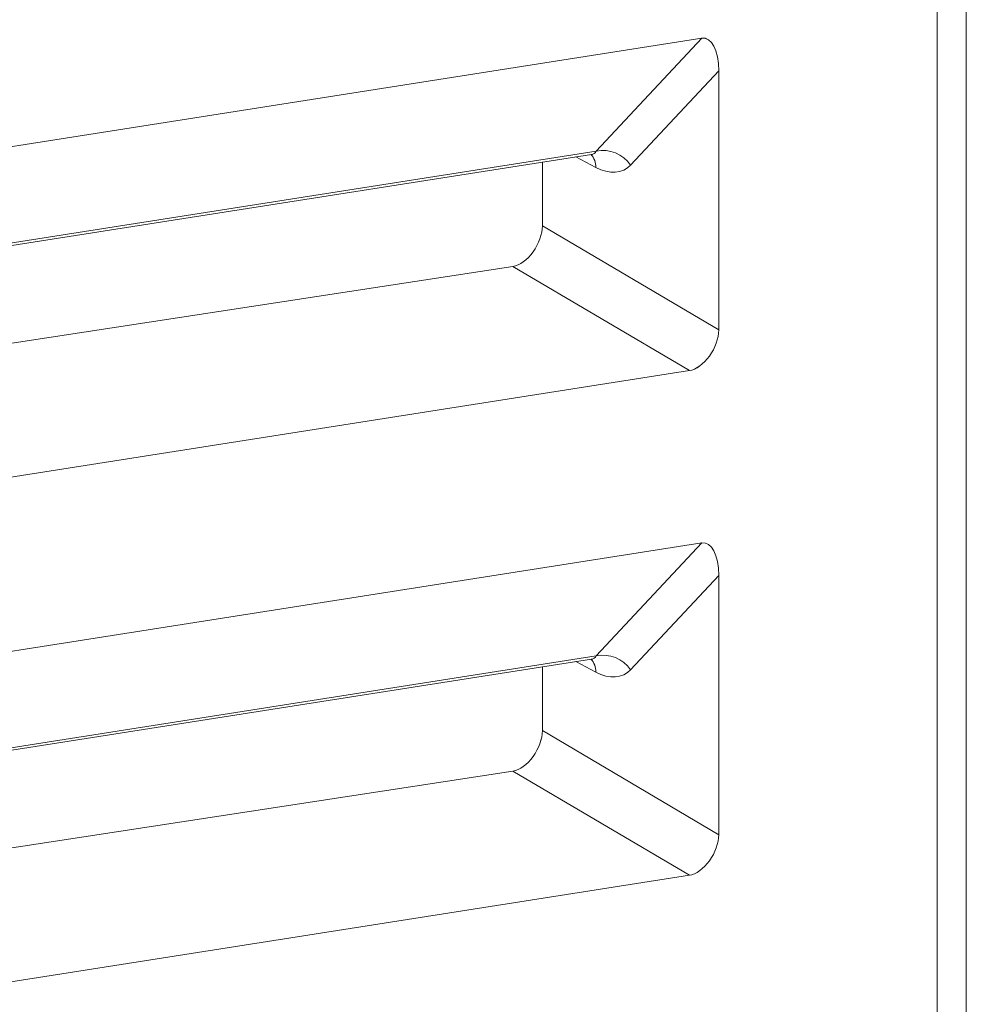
# Model space of a CAD drawing. Header units: millimetres. Extents: x -420 to 420, y -297 to 297.
# Tile 169 of 197: x 287 to 296, y 143 to 152. Entities that reach past the tile are written whole.
import ezdxf

# ---------------------------------------------------------------- set-up
doc = ezdxf.new("R2010")
doc.units = ezdxf.units.MM
doc.header["$MEASUREMENT"] = 0
doc.layers.add('layer 1', color=7, linetype='Continuous')

msp = doc.modelspace()

# ---------------------------------------------------------------- linework, layer by layer
at = {"layer": 'layer 1', "color": 7, "lineweight": 9}
for points in [[(295.864, 126.2603), (295.864, 126.2603), (295.864, 157.9377), (295.864, 157.9377)], [(296.1481, 126.0962), (296.1481, 126.0962), (296.1481, 157.7736), (296.1481, 157.7736)], [(279.6649, 151.6802), (279.6649, 151.6802), (293.4469, 153.8438), (293.4469, 153.8438)], [(280.1965, 150.0641), (280.1965, 150.0641), (293.5673, 152.1632), (293.5673, 152.1632)], [(292.5376, 151.0613), (292.5376, 151.0613), (293.5673, 152.1632), (293.5673, 152.1632)], [(293.7326, 151.8459), (293.7326, 152.0467), (293.6642, 152.1783), (293.5673, 152.1632)], [(293.7326, 151.8459), (293.7326, 152.0467), (293.6642, 152.1783), (293.5673, 152.1632)], [(293.7326, 151.8459), (293.7326, 152.0467), (293.6642, 152.1783), (293.5673, 152.1632)], [(293.7326, 151.8459), (293.7326, 152.0467), (293.6642, 152.1783), (293.5673, 152.1632)], [(293.7326, 151.8459), (293.7326, 152.0467), (293.6642, 152.1783), (293.5673, 152.1632)], [(293.7326, 151.8459), (293.7326, 152.0467), (293.6642, 152.1783), (293.5673, 152.1632)], [(293.7326, 151.8459), (293.7326, 152.0467), (293.6642, 152.1783), (293.5673, 152.1632)], [(293.7326, 151.8459), (293.7326, 152.0467), (293.6642, 152.1783), (293.5673, 152.1632)], [(293.7326, 151.8459), (293.7326, 152.0467), (293.6642, 152.1783), (293.5673, 152.1632)], [(293.7326, 151.8459), (293.7326, 152.0467), (293.6642, 152.1783), (293.5673, 152.1632)], [(293.7326, 151.8459), (293.7326, 152.0467), (293.6642, 152.1783), (293.5673, 152.1632)], [(293.7326, 151.8459), (293.7326, 152.0467), (293.6642, 152.1783), (293.5673, 152.1632)], [(293.7326, 151.8459), (293.7326, 152.0467), (293.6642, 152.1783), (293.5673, 152.1632)], [(293.7326, 151.8459), (293.7326, 152.0467), (293.6642, 152.1783), (293.5673, 152.1632)], [(293.7326, 151.8459), (293.7326, 152.0467), (293.6642, 152.1783), (293.5673, 152.1632)], [(293.7326, 151.8459), (293.7326, 152.0467), (293.6642, 152.1783), (293.5673, 152.163)], [(293.7326, 151.8459), (293.7326, 152.0467), (293.6642, 152.1783), (293.5673, 152.163)], [(293.7326, 151.8459), (293.7326, 152.0467), (293.6642, 152.1783), (293.5673, 152.163)], [(293.7326, 151.8459), (293.7326, 152.0467), (293.6642, 152.1783), (293.5673, 152.163)], [(293.7326, 151.8459), (293.7326, 152.0467), (293.6642, 152.1783), (293.5673, 152.163)], [(293.7326, 151.8459), (293.7326, 152.0467), (293.6642, 152.1783), (293.5673, 152.163)], [(293.5673, 152.1632), (293.5673, 152.1632), (293.5673, 152.163), (293.5673, 152.163)], [(293.7326, 151.8459), (293.7326, 151.8459), (292.8735, 150.9265), (292.8735, 150.9265)], [(293.7326, 149.3178), (293.7326, 149.3178), (293.7326, 151.8459), (293.7326, 151.8459)], [(293.7326, 151.8459), (293.7326, 151.8459), (293.7326, 151.8459), (293.7326, 151.8459)], [(279.5666, 149.0251), (279.5666, 149.0251), (292.5376, 151.0613), (292.5376, 151.0613)], [(292.4913, 151.0302), (292.512, 151.0334), (292.5277, 151.044), (292.5376, 151.0613)], [(292.4913, 151.0302), (292.512, 151.0334), (292.5277, 151.044), (292.5376, 151.0613)], [(292.4913, 151.0302), (292.512, 151.0334), (292.5277, 151.044), (292.5376, 151.0613)], [(292.4913, 151.0302), (292.512, 151.0334), (292.5277, 151.044), (292.5376, 151.0613)], [(292.4913, 151.0302), (292.512, 151.0334), (292.5277, 151.044), (292.5376, 151.0613)], [(292.4913, 151.0302), (292.512, 151.0334), (292.5277, 151.044), (292.5376, 151.0613)], [(292.4913, 151.0302), (292.512, 151.0334), (292.5277, 151.044), (292.5376, 151.0613)], [(292.4913, 151.0302), (292.512, 151.0334), (292.5277, 151.044), (292.5376, 151.0613)], [(292.4913, 151.0302), (292.512, 151.0334), (292.5277, 151.044), (292.5376, 151.0613)], [(292.4913, 151.0302), (292.512, 151.0334), (292.5277, 151.044), (292.5376, 151.0613)], [(292.4913, 151.0302), (292.512, 151.0334), (292.5277, 151.044), (292.5376, 151.0613)], [(292.4913, 151.0302), (292.512, 151.0334), (292.5277, 151.044), (292.5376, 151.0613)], [(292.4913, 151.0302), (292.512, 151.0334), (292.5277, 151.044), (292.5376, 151.0613)], [(292.4913, 151.0302), (292.512, 151.0334), (292.5277, 151.044), (292.5376, 151.0613)], [(292.4913, 151.0302), (292.512, 151.0334), (292.5277, 151.044), (292.5376, 151.0613)], [(292.4913, 151.0302), (292.512, 151.0334), (292.5277, 151.044), (292.5376, 151.0613)], [(292.4913, 151.0302), (292.512, 151.0334), (292.5277, 151.044), (292.5376, 151.0613)], [(292.4913, 151.0302), (292.512, 151.0334), (292.5277, 151.044), (292.5376, 151.0613)], [(292.4913, 151.0302), (292.512, 151.0334), (292.5277, 151.044), (292.5376, 151.0613)], [(292.4913, 151.0302), (292.512, 151.0334), (292.5277, 151.044), (292.5376, 151.0613)], [(292.4913, 151.0302), (292.512, 151.0334), (292.5277, 151.044), (292.5376, 151.0613)], [(292.8735, 150.9265), (292.7987, 151.0348), (292.6665, 151.088), (292.5376, 151.0613)], [(292.5376, 151.0613), (292.5376, 151.0613), (292.5376, 151.0613), (292.5376, 151.0613)], [(279.5624, 149.0006), (279.5624, 149.0006), (292.4913, 151.0302), (292.4913, 151.0302)], [(292.0123, 150.9551), (292.0123, 150.9551), (292.0123, 150.3328), (292.0123, 150.3328)], [(292.5325, 150.9036), (292.5325, 150.9036), (292.338, 151.0062), (292.338, 151.0062)], [(292.5325, 150.9036), (292.5351, 150.9502), (292.5184, 150.9956), (292.4865, 151.0294)], [(292.4913, 151.0302), (292.4913, 151.0302), (292.4913, 151.0302), (292.4913, 151.0302)], [(292.5325, 150.9036), (292.6677, 150.8324), (292.7935, 150.8409), (292.8735, 150.9265)], [(292.5325, 150.9036), (292.6677, 150.8324), (292.7935, 150.8409), (292.8735, 150.9265)], [(292.5325, 150.9036), (292.6677, 150.8324), (292.7935, 150.8409), (292.8735, 150.9265)], [(292.5325, 150.9036), (292.6677, 150.8324), (292.7935, 150.8409), (292.8735, 150.9265)], [(292.5325, 150.9036), (292.6677, 150.8324), (292.7935, 150.8409), (292.8735, 150.9265)], [(292.5325, 150.9036), (292.6677, 150.8324), (292.7935, 150.8409), (292.8735, 150.9265)], [(292.5325, 150.9036), (292.6677, 150.8324), (292.7935, 150.8409), (292.8735, 150.9265)], [(292.5325, 150.9036), (292.6677, 150.8324), (292.7935, 150.8409), (292.8735, 150.9265)], [(292.5325, 150.9036), (292.6677, 150.8324), (292.7935, 150.8409), (292.8735, 150.9265)], [(292.5325, 150.9036), (292.6677, 150.8324), (292.7935, 150.8409), (292.8735, 150.9265)], [(292.5325, 150.9036), (292.6677, 150.8324), (292.7935, 150.8409), (292.8735, 150.9265)], [(292.5325, 150.9036), (292.6677, 150.8324), (292.7935, 150.8409), (292.8735, 150.9265)], [(292.5325, 150.9036), (292.6677, 150.8324), (292.7935, 150.8409), (292.8735, 150.9265)], [(292.5325, 150.9036), (292.6677, 150.8324), (292.7935, 150.8409), (292.8735, 150.9265)], [(292.5325, 150.9036), (292.6677, 150.8324), (292.7935, 150.8409), (292.8735, 150.9265)], [(292.5325, 150.9036), (292.6677, 150.8324), (292.7935, 150.8409), (292.8735, 150.9265)], [(292.5325, 150.9036), (292.6677, 150.8324), (292.7935, 150.8409), (292.8735, 150.9265)], [(292.5325, 150.9036), (292.6677, 150.8324), (292.7935, 150.8409), (292.8735, 150.9265)], [(292.5325, 150.9036), (292.6677, 150.8324), (292.7935, 150.8409), (292.8735, 150.9265)], [(292.5325, 150.9036), (292.6677, 150.8324), (292.7935, 150.8409), (292.8735, 150.9265)], [(292.5325, 150.9036), (292.6677, 150.8324), (292.7935, 150.8409), (292.8735, 150.9265)], [(292.5325, 150.9036), (292.5325, 150.9036), (292.5325, 150.9036), (292.5325, 150.9036)], [(292.8735, 150.9265), (292.8735, 150.9265), (292.8735, 150.9265), (292.8735, 150.9265)], [(292.0123, 150.3328), (292.0123, 150.3328), (293.7326, 149.3178), (293.7326, 149.3178)], [(292.0123, 150.3328), (292.0123, 150.3328), (292.0123, 150.3328), (292.0123, 150.3328)], [(291.9209, 150.0791), (291.9209, 150.0791), (291.9209, 150.079), (291.9209, 150.079)], [(291.7248, 149.9376), (291.7248, 149.9376), (279.5249, 148.0709), (279.5249, 148.0709)], [(293.4469, 148.9216), (293.4469, 148.9216), (291.7248, 149.9376), (291.7248, 149.9376)], [(291.7248, 149.9376), (291.7248, 149.9376), (291.7248, 149.9376), (291.7248, 149.9376)], [(293.7326, 149.3178), (293.7326, 149.3178), (293.7326, 149.3178), (293.7326, 149.3178)], [(293.6419, 149.0638), (293.6419, 149.0638), (293.6419, 149.0638), (293.6419, 149.0638)], [(279.6649, 146.7582), (279.6649, 146.7582), (293.4469, 148.9216), (293.4469, 148.9216)], [(293.4469, 148.9216), (293.4469, 148.9216), (293.4469, 148.9216), (293.4469, 148.9216)], [(280.1965, 145.1421), (280.1965, 145.1421), (293.5673, 147.2412), (293.5673, 147.2412)], [(292.5376, 146.1394), (292.5376, 146.1394), (293.5673, 147.2412), (293.5673, 147.2412)], [(293.7326, 146.924), (293.7326, 147.1246), (293.6642, 147.2563), (293.5673, 147.2412)], [(293.7326, 146.924), (293.7326, 147.1246), (293.6642, 147.2563), (293.5673, 147.241)], [(293.7326, 146.924), (293.7326, 147.1246), (293.6642, 147.2563), (293.5673, 147.241)], [(293.7326, 146.924), (293.7326, 147.1246), (293.6642, 147.2563), (293.5673, 147.241)], [(293.7326, 146.924), (293.7326, 147.1246), (293.6642, 147.2563), (293.5673, 147.241)], [(293.7326, 146.924), (293.7326, 147.1246), (293.6642, 147.2563), (293.5673, 147.241)], [(293.7326, 146.924), (293.7326, 147.1246), (293.6642, 147.2563), (293.5673, 147.241)], [(293.7326, 146.924), (293.7326, 147.1246), (293.6642, 147.2563), (293.5673, 147.241)], [(293.7326, 146.9238), (293.7326, 147.1246), (293.6642, 147.2563), (293.5673, 147.241)], [(293.7326, 146.9238), (293.7326, 147.1246), (293.6642, 147.2563), (293.5673, 147.241)], [(293.7326, 146.9238), (293.7326, 147.1246), (293.6642, 147.2563), (293.5673, 147.241)], [(293.7326, 146.9238), (293.7326, 147.1246), (293.6642, 147.2563), (293.5673, 147.241)], [(293.7326, 146.9238), (293.7326, 147.1246), (293.6642, 147.2563), (293.5673, 147.241)], [(293.7326, 146.9238), (293.7326, 147.1246), (293.6642, 147.2563), (293.5673, 147.241)], [(293.7326, 146.9238), (293.7326, 147.1246), (293.6642, 147.2563), (293.5673, 147.241)], [(293.7326, 146.9238), (293.7326, 147.1246), (293.6642, 147.2563), (293.5673, 147.241)], [(293.7326, 146.9238), (293.7326, 147.1246), (293.6642, 147.2563), (293.5673, 147.241)], [(293.7326, 146.9238), (293.7326, 147.1246), (293.6642, 147.2563), (293.5673, 147.241)], [(293.7326, 146.9238), (293.7326, 147.1246), (293.6642, 147.2563), (293.5673, 147.241)], [(293.7326, 146.9238), (293.7326, 147.1246), (293.6642, 147.2563), (293.5673, 147.241)], [(293.7326, 146.9238), (293.7326, 147.1246), (293.6642, 147.2563), (293.5673, 147.241)], [(293.5673, 147.2412), (293.5673, 147.2412), (293.5673, 147.241), (293.5673, 147.241)], [(293.7326, 146.924), (293.7326, 146.924), (292.8735, 146.0045), (292.8735, 146.0045)], [(293.7326, 144.3959), (293.7326, 144.3959), (293.7326, 146.924), (293.7326, 146.924)], [(293.7326, 146.924), (293.7326, 146.924), (293.7326, 146.9238), (293.7326, 146.9238)], [(292.8735, 146.0045), (292.7987, 146.1127), (292.6665, 146.1659), (292.5376, 146.1394)], [(279.5624, 144.0786), (279.5624, 144.0786), (292.4913, 146.1081), (292.4913, 146.1081)], [(279.5666, 144.103), (279.5666, 144.103), (292.5376, 146.1394), (292.5376, 146.1394)], [(292.5325, 145.9816), (292.5325, 145.9816), (292.338, 146.084), (292.338, 146.084)], [(292.5325, 145.9816), (292.5351, 146.028), (292.5184, 146.0736), (292.4865, 146.1074)], [(292.4913, 146.1081), (292.512, 146.1114), (292.5277, 146.122), (292.5376, 146.1394)], [(292.4913, 146.1081), (292.512, 146.1114), (292.5277, 146.122), (292.5376, 146.1394)], [(292.4913, 146.1081), (292.512, 146.1114), (292.5277, 146.122), (292.5376, 146.1394)], [(292.4913, 146.1081), (292.512, 146.1114), (292.5277, 146.122), (292.5376, 146.1394)], [(292.4913, 146.1081), (292.512, 146.1114), (292.5277, 146.122), (292.5376, 146.1394)], [(292.4913, 146.1081), (292.512, 146.1114), (292.5277, 146.122), (292.5376, 146.1394)], [(292.4913, 146.1081), (292.512, 146.1114), (292.5277, 146.122), (292.5376, 146.1394)], [(292.4913, 146.1081), (292.512, 146.1114), (292.5277, 146.122), (292.5376, 146.1394)], [(292.4913, 146.1081), (292.512, 146.1114), (292.5277, 146.122), (292.5376, 146.1394)], [(292.4913, 146.1081), (292.512, 146.1114), (292.5277, 146.122), (292.5376, 146.1394)], [(292.4913, 146.1081), (292.512, 146.1114), (292.5277, 146.122), (292.5376, 146.1394)], [(292.4913, 146.1081), (292.512, 146.1114), (292.5277, 146.122), (292.5376, 146.1394)], [(292.4913, 146.1081), (292.512, 146.1114), (292.5277, 146.122), (292.5376, 146.1394)], [(292.4913, 146.1081), (292.512, 146.1114), (292.5277, 146.122), (292.5376, 146.1394)], [(292.4913, 146.1081), (292.512, 146.1114), (292.5277, 146.122), (292.5376, 146.1394)], [(292.4913, 146.1081), (292.512, 146.1114), (292.5277, 146.122), (292.5376, 146.1394)], [(292.4913, 146.1081), (292.512, 146.1114), (292.5277, 146.122), (292.5376, 146.1394)], [(292.4913, 146.1081), (292.512, 146.1114), (292.5277, 146.122), (292.5376, 146.1394)], [(292.4913, 146.1081), (292.512, 146.1114), (292.5277, 146.122), (292.5376, 146.1394)], [(292.4913, 146.1081), (292.512, 146.1114), (292.5277, 146.122), (292.5376, 146.1394)], [(292.4913, 146.1081), (292.512, 146.1114), (292.5277, 146.122), (292.5376, 146.1394)], [(292.4913, 146.1081), (292.4913, 146.1081), (292.4913, 146.1081), (292.4913, 146.1081)], [(292.5376, 146.1394), (292.5376, 146.1394), (292.5376, 146.1394), (292.5376, 146.1394)], [(292.0123, 146.033), (292.0123, 146.033), (292.0123, 145.4107), (292.0123, 145.4107)], [(292.5325, 145.9816), (292.6677, 145.9104), (292.7935, 145.9189), (292.8735, 146.0045)], [(292.5325, 145.9816), (292.6677, 145.9104), (292.7935, 145.9189), (292.8735, 146.0045)], [(292.5325, 145.9816), (292.6677, 145.9104), (292.7935, 145.9189), (292.8735, 146.0045)], [(292.5325, 145.9816), (292.6677, 145.9104), (292.7935, 145.9189), (292.8735, 146.0045)], [(292.5325, 145.9816), (292.6677, 145.9104), (292.7935, 145.9189), (292.8735, 146.0045)], [(292.5325, 145.9816), (292.6677, 145.9104), (292.7935, 145.9189), (292.8735, 146.0045)], [(292.5325, 145.9816), (292.6677, 145.9104), (292.7935, 145.9189), (292.8735, 146.0045)], [(292.5325, 145.9816), (292.6677, 145.9104), (292.7935, 145.9189), (292.8735, 146.0045)], [(292.5325, 145.9816), (292.6677, 145.9102), (292.7935, 145.9189), (292.8735, 146.0045)], [(292.5325, 145.9816), (292.6677, 145.9102), (292.7935, 145.9189), (292.8735, 146.0045)], [(292.5325, 145.9816), (292.6677, 145.9102), (292.7935, 145.9189), (292.8735, 146.0045)], [(292.5325, 145.9816), (292.6677, 145.9102), (292.7935, 145.9187), (292.8735, 146.0045)], [(292.5325, 145.9816), (292.6677, 145.9102), (292.7935, 145.9187), (292.8735, 146.0045)], [(292.5325, 145.9816), (292.6677, 145.9102), (292.7935, 145.9187), (292.8735, 146.0045)], [(292.5325, 145.9816), (292.6677, 145.9102), (292.7935, 145.9187), (292.8735, 146.0045)], [(292.5325, 145.9816), (292.6677, 145.9102), (292.7935, 145.9187), (292.8735, 146.0045)], [(292.5325, 145.9816), (292.6677, 145.9102), (292.7935, 145.9187), (292.8735, 146.0045)], [(292.5325, 145.9816), (292.6677, 145.9102), (292.7935, 145.9187), (292.8735, 146.0045)], [(292.5325, 145.9816), (292.6677, 145.9102), (292.7935, 145.9187), (292.8735, 146.0045)], [(292.5325, 145.9816), (292.6677, 145.9102), (292.7935, 145.9187), (292.8735, 146.0045)], [(292.5325, 145.9816), (292.6677, 145.9102), (292.7935, 145.9187), (292.8735, 146.0045)], [(292.5325, 145.9816), (292.5325, 145.9816), (292.5325, 145.9816), (292.5325, 145.9816)], [(292.8735, 146.0045), (292.8735, 146.0045), (292.8735, 146.0045), (292.8735, 146.0045)], [(292.0123, 145.4107), (292.0123, 145.4107), (293.7326, 144.3959), (293.7326, 144.3959)], [(292.0123, 145.4107), (292.0123, 145.4107), (292.0123, 145.4107), (292.0123, 145.4107)], [(291.9209, 145.1572), (291.9209, 145.1572), (291.9209, 145.1569), (291.9209, 145.1569)], [(291.7248, 145.0155), (291.7248, 145.0155), (279.5249, 143.1489), (279.5249, 143.1489)], [(293.4469, 143.9996), (293.4469, 143.9996), (291.7248, 145.0155), (291.7248, 145.0155)], [(291.7248, 145.0155), (291.7248, 145.0155), (291.7248, 145.0153), (291.7248, 145.0153)], [(293.7326, 144.3959), (293.7326, 144.3959), (293.7326, 144.3959), (293.7326, 144.3959)], [(293.6419, 144.1419), (293.6419, 144.1419), (293.6419, 144.1419), (293.6419, 144.1419)], [(279.6649, 141.8359), (279.6649, 141.8359), (293.4469, 143.9996), (293.4469, 143.9996)], [(293.4469, 143.9996), (293.4469, 143.9996), (293.4469, 143.9996), (293.4469, 143.9996)]]:
    msp.add_open_spline(points, degree=3, dxfattribs=at)
for points in [[(292.4869, 151.0275), (292.4955, 151.0285), (292.5041, 151.0295), (292.5002, 151.0307), (292.5002, 151.0307), (292.5002, 151.0307), (292.4999, 151.0307), (292.4999, 151.0307)], [(291.7248, 149.9376), (291.7904, 149.9476), (291.8638, 150.0004), (291.9209, 150.0791), (291.9209, 150.0791), (291.9781, 150.1579), (292.0123, 150.2526), (292.0123, 150.3328)], [(291.7248, 149.9376), (291.7904, 149.9476), (291.8638, 150.0004), (291.9209, 150.0791), (291.9209, 150.0791), (291.9781, 150.1579), (292.0123, 150.2526), (292.0123, 150.3328)], [(291.7248, 149.9376), (291.7904, 149.9476), (291.8638, 150.0004), (291.9209, 150.0791), (291.9209, 150.0791), (291.9781, 150.1579), (292.0123, 150.2526), (292.0123, 150.3328)], [(291.7248, 149.9376), (291.7904, 149.9476), (291.8638, 150.0004), (291.9209, 150.0791), (291.9209, 150.0791), (291.9781, 150.1579), (292.0123, 150.2526), (292.0123, 150.3328)], [(291.7248, 149.9376), (291.7904, 149.9476), (291.8638, 150.0004), (291.9209, 150.0791), (291.9209, 150.0791), (291.9781, 150.1579), (292.0123, 150.2526), (292.0123, 150.3328)], [(291.7248, 149.9376), (291.7904, 149.9476), (291.8638, 150.0004), (291.9209, 150.0791), (291.9209, 150.0791), (291.9781, 150.1578), (292.0123, 150.2526), (292.0123, 150.3328)], [(291.7248, 149.9376), (291.7904, 149.9476), (291.8638, 150.0004), (291.9209, 150.0791), (291.9209, 150.0791), (291.9781, 150.1578), (292.0123, 150.2526), (292.0123, 150.3328)], [(291.7248, 149.9376), (291.7904, 149.9476), (291.8638, 150.0004), (291.9209, 150.0791), (291.9209, 150.0791), (291.9781, 150.1578), (292.0123, 150.2526), (292.0123, 150.3328)], [(291.7248, 149.9376), (291.7904, 149.9476), (291.8638, 150.0004), (291.9209, 150.0791), (291.9209, 150.0791), (291.9781, 150.1578), (292.0123, 150.2526), (292.0123, 150.3328)], [(291.7248, 149.9376), (291.7904, 149.9476), (291.8638, 150.0004), (291.9209, 150.0791), (291.9209, 150.0791), (291.9781, 150.1578), (292.0123, 150.2526), (292.0123, 150.3328)], [(291.7248, 149.9376), (291.7904, 149.9476), (291.8638, 150.0004), (291.9209, 150.0791), (291.9209, 150.0791), (291.9781, 150.1578), (292.0123, 150.2526), (292.0123, 150.3328)], [(291.7248, 149.9376), (291.7904, 149.9476), (291.8638, 150.0004), (291.9209, 150.0791), (291.9209, 150.0791), (291.9781, 150.1578), (292.0123, 150.2526), (292.0123, 150.3328)], [(291.7248, 149.9376), (291.7904, 149.9476), (291.8638, 150.0004), (291.9209, 150.0791), (291.9209, 150.0791), (291.9781, 150.1578), (292.0123, 150.2526), (292.0123, 150.3328)], [(291.7248, 149.9376), (291.7904, 149.9476), (291.8638, 150.0004), (291.9209, 150.0791), (291.9209, 150.0791), (291.9781, 150.1578), (292.0123, 150.2526), (292.0123, 150.3328)], [(291.7248, 149.9376), (291.7904, 149.9476), (291.8638, 150.0004), (291.9209, 150.0791), (291.9209, 150.0791), (291.9781, 150.1578), (292.0123, 150.2526), (292.0123, 150.3328)], [(291.7248, 149.9376), (291.7904, 149.9476), (291.8638, 150.0004), (291.9209, 150.0791), (291.9209, 150.0791), (291.9781, 150.1578), (292.0123, 150.2526), (292.0123, 150.3328)], [(291.7248, 149.9376), (291.7904, 149.9476), (291.8638, 150.0004), (291.9209, 150.0791), (291.9209, 150.0791), (291.9781, 150.1578), (292.0123, 150.2526), (292.0123, 150.3328)], [(291.7248, 149.9376), (291.7904, 149.9476), (291.8638, 150.0004), (291.9209, 150.0791), (291.9209, 150.0791), (291.9781, 150.1578), (292.0123, 150.2526), (292.0123, 150.3328)], [(291.7248, 149.9376), (291.7904, 149.9476), (291.8638, 150.0004), (291.9209, 150.0791), (291.9209, 150.0791), (291.9781, 150.1578), (292.0123, 150.2526), (292.0123, 150.3328)], [(291.7248, 149.9376), (291.7904, 149.9476), (291.8638, 150.0004), (291.9209, 150.0791), (291.9209, 150.0791), (291.9781, 150.1578), (292.0123, 150.2524), (292.0123, 150.3328)], [(291.7248, 149.9376), (291.7904, 149.9476), (291.8638, 150.0004), (291.9209, 150.079), (291.9209, 150.079), (291.9781, 150.1578), (292.0123, 150.2524), (292.0123, 150.3328)], [(293.4469, 148.9216), (293.5123, 148.9318), (293.585, 148.9851), (293.6419, 149.0638), (293.6419, 149.0638), (293.6989, 149.1428), (293.7326, 149.2376), (293.7326, 149.3178)], [(293.4469, 148.9216), (293.5123, 148.9318), (293.585, 148.9851), (293.6419, 149.0638), (293.6419, 149.0638), (293.6989, 149.1428), (293.7326, 149.2376), (293.7326, 149.3178)], [(293.4469, 148.9216), (293.5123, 148.9318), (293.585, 148.9851), (293.6419, 149.0638), (293.6419, 149.0638), (293.6989, 149.1428), (293.7326, 149.2376), (293.7326, 149.3178)], [(293.4469, 148.9216), (293.5123, 148.9318), (293.585, 148.9851), (293.6419, 149.0638), (293.6419, 149.0638), (293.6989, 149.1428), (293.7326, 149.2376), (293.7326, 149.3178)], [(293.4469, 148.9216), (293.5123, 148.9318), (293.585, 148.9851), (293.6419, 149.0638), (293.6419, 149.0638), (293.6989, 149.1428), (293.7326, 149.2376), (293.7326, 149.3178)], [(293.4469, 148.9216), (293.5123, 148.9318), (293.585, 148.9851), (293.6419, 149.0638), (293.6419, 149.0638), (293.6989, 149.1428), (293.7326, 149.2376), (293.7326, 149.3178)], [(293.4469, 148.9216), (293.5123, 148.9318), (293.585, 148.9851), (293.6419, 149.0638), (293.6419, 149.0638), (293.6989, 149.1428), (293.7326, 149.2376), (293.7326, 149.3178)], [(293.4469, 148.9216), (293.5123, 148.9318), (293.585, 148.9848), (293.6419, 149.0638), (293.6419, 149.0638), (293.6989, 149.1428), (293.7326, 149.2376), (293.7326, 149.3178)], [(293.4469, 148.9216), (293.5123, 148.9318), (293.585, 148.9848), (293.6419, 149.0638), (293.6419, 149.0638), (293.6989, 149.1428), (293.7326, 149.2376), (293.7326, 149.3178)], [(293.4469, 148.9216), (293.5123, 148.9318), (293.585, 148.9848), (293.6419, 149.0638), (293.6419, 149.0638), (293.6989, 149.1428), (293.7326, 149.2376), (293.7326, 149.3178)], [(293.4469, 148.9216), (293.5123, 148.9318), (293.585, 148.9848), (293.6419, 149.0638), (293.6419, 149.0638), (293.6989, 149.1428), (293.7326, 149.2376), (293.7326, 149.3178)], [(293.4469, 148.9216), (293.5123, 148.9318), (293.585, 148.9848), (293.6419, 149.0638), (293.6419, 149.0638), (293.6989, 149.1428), (293.7326, 149.2375), (293.7326, 149.3178)], [(293.4469, 148.9216), (293.5123, 148.9318), (293.585, 148.9848), (293.6419, 149.0638), (293.6419, 149.0638), (293.6989, 149.1428), (293.7326, 149.2375), (293.7326, 149.3178)], [(293.4469, 148.9216), (293.5123, 148.9318), (293.585, 148.9848), (293.6419, 149.0638), (293.6419, 149.0638), (293.6989, 149.1428), (293.7326, 149.2375), (293.7326, 149.3178)], [(293.4469, 148.9216), (293.5123, 148.9318), (293.585, 148.9848), (293.6419, 149.0638), (293.6419, 149.0638), (293.6989, 149.1428), (293.7326, 149.2375), (293.7326, 149.3178)], [(293.4469, 148.9216), (293.5123, 148.9318), (293.585, 148.9848), (293.6419, 149.0638), (293.6419, 149.0638), (293.6989, 149.1428), (293.7326, 149.2375), (293.7326, 149.3178)], [(293.4469, 148.9216), (293.5123, 148.9318), (293.585, 148.9848), (293.6419, 149.0638), (293.6419, 149.0638), (293.6989, 149.1428), (293.7326, 149.2375), (293.7326, 149.3178)], [(293.4469, 148.9216), (293.5123, 148.9318), (293.585, 148.9848), (293.6419, 149.0638), (293.6419, 149.0638), (293.6989, 149.1428), (293.7326, 149.2375), (293.7326, 149.3178)], [(293.4469, 148.9216), (293.5123, 148.9318), (293.585, 148.9848), (293.6419, 149.0638), (293.6419, 149.0638), (293.6989, 149.1428), (293.7326, 149.2375), (293.7326, 149.3178)], [(293.4469, 148.9216), (293.5123, 148.9318), (293.585, 148.9848), (293.6419, 149.0638), (293.6419, 149.0638), (293.6989, 149.1428), (293.7326, 149.2375), (293.7326, 149.3178)], [(293.4469, 148.9216), (293.5123, 148.9318), (293.585, 148.9848), (293.6419, 149.0638), (293.6419, 149.0638), (293.6989, 149.1428), (293.7326, 149.2375), (293.7326, 149.3178)], [(292.4869, 146.1056), (292.4955, 146.1066), (292.5041, 146.1076), (292.5002, 146.1088), (292.5002, 146.1088), (292.5002, 146.1088), (292.4999, 146.1088), (292.4999, 146.1088)], [(291.7248, 145.0155), (291.7904, 145.0255), (291.8638, 145.0784), (291.9209, 145.1572), (291.9209, 145.1572), (291.9781, 145.2357), (292.0123, 145.3305), (292.0123, 145.4107)], [(291.7248, 145.0155), (291.7904, 145.0255), (291.8638, 145.0784), (291.9209, 145.1572), (291.9209, 145.1572), (291.9781, 145.2357), (292.0123, 145.3305), (292.0123, 145.4107)], [(291.7248, 145.0155), (291.7904, 145.0255), (291.8638, 145.0784), (291.9209, 145.1572), (291.9209, 145.1572), (291.9781, 145.2357), (292.0123, 145.3305), (292.0123, 145.4107)], [(291.7248, 145.0155), (291.7904, 145.0255), (291.8638, 145.0784), (291.9209, 145.1572), (291.9209, 145.1572), (291.9781, 145.2357), (292.0123, 145.3305), (292.0123, 145.4107)], [(291.7248, 145.0155), (291.7904, 145.0255), (291.8638, 145.0784), (291.9209, 145.1572), (291.9209, 145.1572), (291.9781, 145.2357), (292.0123, 145.3305), (292.0123, 145.4107)], [(291.7248, 145.0155), (291.7904, 145.0255), (291.8638, 145.0784), (291.9209, 145.1572), (291.9209, 145.1572), (291.9781, 145.2357), (292.0123, 145.3305), (292.0123, 145.4107)], [(291.7248, 145.0155), (291.7904, 145.0255), (291.8638, 145.0784), (291.9209, 145.1572), (291.9209, 145.1572), (291.9781, 145.2357), (292.0123, 145.3303), (292.0123, 145.4107)], [(291.7248, 145.0155), (291.7904, 145.0255), (291.8638, 145.0784), (291.9209, 145.1569), (291.9209, 145.1569), (291.9781, 145.2357), (292.0123, 145.3303), (292.0123, 145.4107)], [(291.7248, 145.0155), (291.7904, 145.0255), (291.8638, 145.0784), (291.9209, 145.1569), (291.9209, 145.1569), (291.9781, 145.2357), (292.0123, 145.3303), (292.0123, 145.4107)], [(291.7248, 145.0155), (291.7904, 145.0255), (291.8638, 145.0784), (291.9209, 145.1569), (291.9209, 145.1569), (291.9781, 145.2357), (292.0123, 145.3303), (292.0123, 145.4107)], [(291.7248, 145.0155), (291.7904, 145.0255), (291.8638, 145.0784), (291.9209, 145.1569), (291.9209, 145.1569), (291.9781, 145.2357), (292.0123, 145.3303), (292.0123, 145.4107)], [(291.7248, 145.0155), (291.7904, 145.0255), (291.8638, 145.0784), (291.9209, 145.1569), (291.9209, 145.1569), (291.9781, 145.2357), (292.0123, 145.3303), (292.0123, 145.4107)], [(291.7248, 145.0155), (291.7904, 145.0255), (291.8638, 145.0784), (291.9209, 145.1569), (291.9209, 145.1569), (291.9781, 145.2357), (292.0123, 145.3303), (292.0123, 145.4107)], [(291.7248, 145.0155), (291.7904, 145.0255), (291.8638, 145.0784), (291.9209, 145.1569), (291.9209, 145.1569), (291.9781, 145.2357), (292.0123, 145.3303), (292.0123, 145.4107)], [(291.7248, 145.0155), (291.7904, 145.0255), (291.8638, 145.0784), (291.9209, 145.1569), (291.9209, 145.1569), (291.9781, 145.2357), (292.0123, 145.3303), (292.0123, 145.4107)], [(291.7248, 145.0155), (291.7904, 145.0255), (291.8638, 145.0784), (291.9209, 145.1569), (291.9209, 145.1569), (291.9781, 145.2357), (292.0123, 145.3303), (292.0123, 145.4107)], [(291.7248, 145.0155), (291.7904, 145.0255), (291.8638, 145.0784), (291.9209, 145.1569), (291.9209, 145.1569), (291.9781, 145.2357), (292.0123, 145.3303), (292.0123, 145.4107)], [(291.7248, 145.0155), (291.7904, 145.0255), (291.8638, 145.0784), (291.9209, 145.1569), (291.9209, 145.1569), (291.9781, 145.2357), (292.0123, 145.3303), (292.0123, 145.4107)], [(291.7248, 145.0153), (291.7904, 145.0255), (291.8638, 145.0784), (291.9209, 145.1569), (291.9209, 145.1569), (291.9781, 145.2357), (292.0123, 145.3303), (292.0123, 145.4107)], [(291.7248, 145.0153), (291.7904, 145.0254), (291.8638, 145.0784), (291.9209, 145.1569), (291.9209, 145.1569), (291.9781, 145.2357), (292.0123, 145.3303), (292.0123, 145.4107)], [(291.7248, 145.0153), (291.7904, 145.0254), (291.8638, 145.0784), (291.9209, 145.1569), (291.9209, 145.1569), (291.9781, 145.2357), (292.0123, 145.3303), (292.0123, 145.4107)], [(293.4469, 143.9996), (293.5123, 144.0099), (293.585, 144.0629), (293.6419, 144.1419), (293.6419, 144.1419), (293.6989, 144.2208), (293.7326, 144.3154), (293.7326, 144.3959)], [(293.4469, 143.9996), (293.5123, 144.0099), (293.585, 144.0629), (293.6419, 144.1419), (293.6419, 144.1419), (293.6989, 144.2208), (293.7326, 144.3154), (293.7326, 144.3959)], [(293.4469, 143.9996), (293.5123, 144.0099), (293.585, 144.0629), (293.6419, 144.1419), (293.6419, 144.1419), (293.6989, 144.2208), (293.7326, 144.3154), (293.7326, 144.3959)], [(293.4469, 143.9996), (293.5123, 144.0099), (293.585, 144.0629), (293.6419, 144.1419), (293.6419, 144.1419), (293.6989, 144.2208), (293.7326, 144.3154), (293.7326, 144.3959)], [(293.4469, 143.9996), (293.5123, 144.0099), (293.585, 144.0629), (293.6419, 144.1419), (293.6419, 144.1419), (293.6989, 144.2208), (293.7326, 144.3154), (293.7326, 144.3959)], [(293.4469, 143.9996), (293.5123, 144.0099), (293.585, 144.0629), (293.6419, 144.1419), (293.6419, 144.1419), (293.6989, 144.2208), (293.7326, 144.3154), (293.7326, 144.3959)], [(293.4469, 143.9996), (293.5123, 144.0099), (293.585, 144.0629), (293.6419, 144.1419), (293.6419, 144.1419), (293.6989, 144.2208), (293.7326, 144.3154), (293.7326, 144.3959)], [(293.4469, 143.9996), (293.5123, 144.0099), (293.585, 144.0629), (293.6419, 144.1419), (293.6419, 144.1419), (293.6989, 144.2208), (293.7326, 144.3154), (293.7326, 144.3959)], [(293.4469, 143.9996), (293.5123, 144.0099), (293.585, 144.0629), (293.6419, 144.1419), (293.6419, 144.1419), (293.6989, 144.2208), (293.7326, 144.3154), (293.7326, 144.3959)], [(293.4469, 143.9996), (293.5123, 144.0099), (293.585, 144.0629), (293.6419, 144.1419), (293.6419, 144.1419), (293.6989, 144.2208), (293.7326, 144.3154), (293.7326, 144.3959)], [(293.4469, 143.9996), (293.5123, 144.0099), (293.585, 144.0629), (293.6419, 144.1419), (293.6419, 144.1419), (293.6989, 144.2208), (293.7326, 144.3154), (293.7326, 144.3959)], [(293.4469, 143.9996), (293.5123, 144.0099), (293.585, 144.0629), (293.6419, 144.1419), (293.6419, 144.1419), (293.6989, 144.2206), (293.7326, 144.3154), (293.7326, 144.3959)], [(293.4469, 143.9996), (293.5123, 144.0099), (293.585, 144.0629), (293.6419, 144.1419), (293.6419, 144.1419), (293.6989, 144.2206), (293.7326, 144.3154), (293.7326, 144.3959)], [(293.4469, 143.9996), (293.5123, 144.0099), (293.585, 144.0629), (293.6419, 144.1419), (293.6419, 144.1419), (293.6989, 144.2206), (293.7326, 144.3154), (293.7326, 144.3959)], [(293.4469, 143.9996), (293.5123, 144.0099), (293.585, 144.0629), (293.6419, 144.1419), (293.6419, 144.1419), (293.6989, 144.2206), (293.7326, 144.3154), (293.7326, 144.3959)], [(293.4469, 143.9996), (293.5123, 144.0099), (293.585, 144.0629), (293.6419, 144.1419), (293.6419, 144.1419), (293.6989, 144.2206), (293.7326, 144.3154), (293.7326, 144.3959)], [(293.4469, 143.9996), (293.5123, 144.0099), (293.585, 144.0629), (293.6419, 144.1419), (293.6419, 144.1419), (293.6989, 144.2206), (293.7326, 144.3154), (293.7326, 144.3959)], [(293.4469, 143.9996), (293.5123, 144.0099), (293.585, 144.0629), (293.6419, 144.1419), (293.6419, 144.1419), (293.6989, 144.2206), (293.7326, 144.3154), (293.7326, 144.3959)], [(293.4469, 143.9996), (293.5123, 144.0099), (293.585, 144.0629), (293.6419, 144.1419), (293.6419, 144.1419), (293.6989, 144.2206), (293.7326, 144.3154), (293.7326, 144.3959)], [(293.4469, 143.9996), (293.5123, 144.0099), (293.585, 144.0629), (293.6419, 144.1419), (293.6419, 144.1419), (293.6989, 144.2206), (293.7326, 144.3154), (293.7326, 144.3959)], [(293.4469, 143.9996), (293.5123, 144.0099), (293.585, 144.0629), (293.6419, 144.1419), (293.6419, 144.1419), (293.6989, 144.2206), (293.7326, 144.3154), (293.7326, 144.3959)]]:
    msp.add_open_spline(points, degree=3, knots=[0, 0, 0, 0, 0.333333, 0.333333, 0.333333, 0.333333, 1, 1, 1, 1], dxfattribs=at)

doc.saveas('drawing.dxf')
